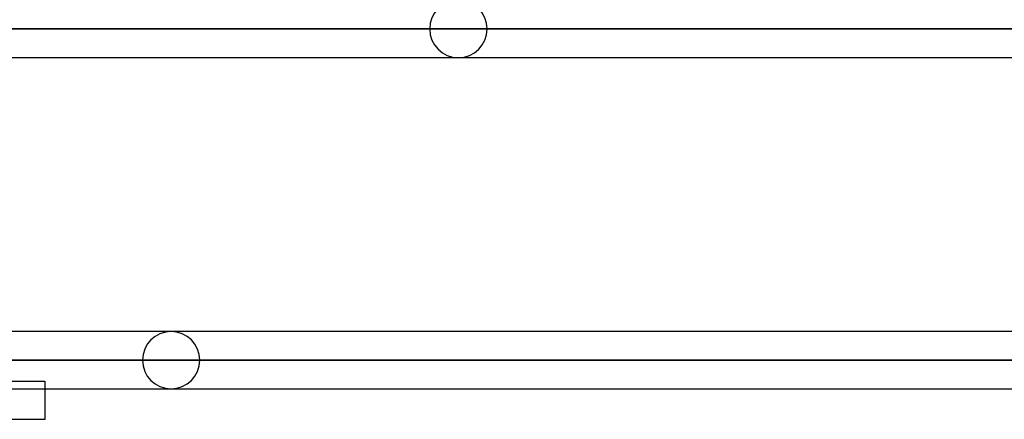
# Model space of a CAD drawing. Header units: millimetres. Extents: x -215 to 215, y -81 to 97.
# Tile 57 of 85: x 54 to 80, y 15 to 26. Entities that reach past the tile are written whole.
import ezdxf

# ---------------------------------------------------------------- set-up
doc = ezdxf.new("R2010")
doc.units = ezdxf.units.MM
doc.layers.add('MAIN-1', color=7, linetype='Continuous')
doc.layers.add('MAIN-2', color=7, linetype='Continuous')

msp = doc.modelspace()

# ---------------------------------------------------------------- linework, layer by layer
at = {"layer": 'MAIN-1'}
for p, q in [((116.055, 25.256), (-116.055, 25.256)), ((-115.339, 24.494), (115.339, 24.494)), ((115.339, 17.219), (-115.339, 17.219)), ((116.055, 16.456), (-116.055, 16.456)), ((-115.339, 15.694), (115.339, 15.694)), ((54.9, 15.694), (54.9, 14.884)), ((54.9, 14.884), (-54.9, 14.884))]:
    msp.add_line(p, q, dxfattribs=at)
at = {"layer": 'MAIN-2'}
for p, q in [((-116.055, 25.256), (116.055, 25.256)), ((114.931, 25.256), (-114.931, 25.256)), ((-114.931, 25.256), (114.931, 25.256)), ((65.118, 25.256), (49.016, 25.256)), ((49.016, 25.256), (65.118, 25.256)), ((50.183, 25.256), (66.642, 25.256)), ((66.642, 25.256), (50.183, 25.256)), ((-116.055, 16.456), (116.055, 16.456)), ((-115.047, 16.456), (115.047, 16.456)), ((115.047, 16.456), (42.239, 16.456)), ((57.492, 16.456), (43.759, 16.456)), ((43.759, 16.456), (57.492, 16.456)), ((44.782, 16.456), (59.017, 16.456)), ((59.017, 16.456), (44.782, 16.456)), ((41.824, 15.894), (54.9, 15.894)), ((54.9, 15.894), (54.9, 15.694))]:
    msp.add_line(p, q, dxfattribs=at)
for centre, start, end in [((65.88, 25.256), 0, 180), ((65.88, 25.256), 180, 0), ((58.255, 16.456), 0, 180), ((58.255, 16.456), 180, 0)]:
    msp.add_arc(centre, 0.762, start, end, dxfattribs=at)

doc.saveas('drawing.dxf')
